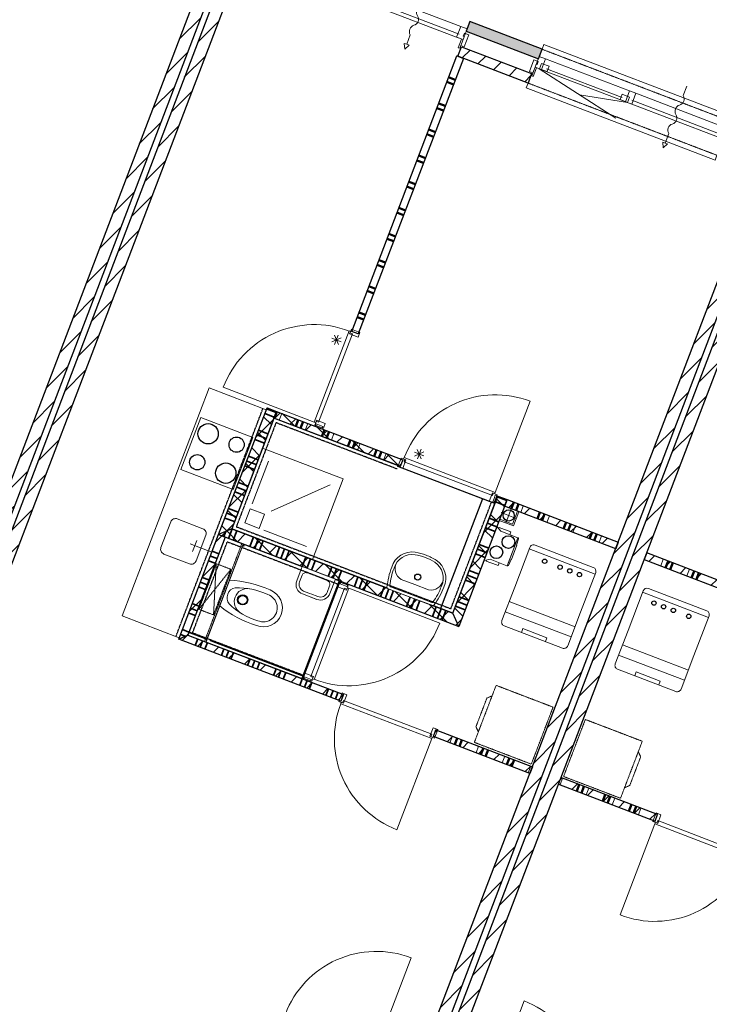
# Model space of a CAD drawing. Extents: x -1000932 to 2054797, y 285738 to 764020.
# Tile 81 of 256: x -312783 to -305996, y 574279 to 583962. Entities that reach past the tile are written whole.
import ezdxf

# ---------------------------------------------------------------- set-up
doc = ezdxf.new("R2010")
doc.units = 0
doc.header["$MEASUREMENT"] = 0
doc.set_wipeout_variables(frame=1)
doc.linetypes.add('DASHED', pattern=[0.75, 0.5, -0.25])
doc.layers.add('31.', color=7, linetype='CONTINUOUS')
doc.layers.add('HATCH_REACTORS', color=7, linetype='CONTINUOUS')
pattern_1 = [(45, (-31791.21, 918770.12), (106.06602, -106.066015), [])]
pattern_2 = [(135, (-31791.21, 918982.25), (106.066017, 106.06602), [])]

msp = doc.modelspace()

# ---------------------------------------------------------------- hatches: boundary and pattern name
at = {"layer": '31.', "linetype": 'Continuous'}
h = msp.add_hatch(dxfattribs=at)
h.set_pattern_fill('ARKEY_P_050A40_12', style=0, pattern_type=0)
h.set_pattern_definition(pattern_1)
h.paths.add_polyline_path([(-314678.651, 574358.686), (-314790.744, 574401.529), (-310883.776, 584630.779), (-310771.682, 584587.967)], flags=0)
h = msp.add_hatch(dxfattribs=at)
h.set_pattern_fill('ARKEY_P_050A40_12', style=0, pattern_type=0)
h.set_pattern_definition(pattern_1)
h.paths.add_polyline_path([(-314622.588, 574337.279), (-314510.494, 574294.467), (-310603.526, 584523.748), (-310715.619, 584566.561)], flags=0)
msp.add_hatch(color=7, dxfattribs=at).paths.add_polyline_path([(-307678.494, 583577.842), (-307642.807, 583671.279), (-308352.807, 583942.436), (-308388.463, 583849.029)], flags=0)
h = msp.add_hatch(dxfattribs=at)
h.set_pattern_fill('ARKEY_P_050A40_12', style=0, pattern_type=0)
h.set_pattern_definition(pattern_1)
h.paths.add_polyline_path([(-308471.901, 583602.561), (-308436.213, 583695.998), (-307744.932, 583431.967), (-307780.619, 583338.529)], flags=0)
h = msp.add_hatch(dxfattribs=at)
h.set_pattern_fill('ARKEY_P_050A40_12', style=0, pattern_type=0)
h.set_pattern_definition(pattern_1)
h.paths.add_polyline_path([(-309260.401, 572289.248), (-309372.494, 572332.061), (-305465.526, 582561.342), (-305353.432, 582518.529)], flags=0)
h = msp.add_hatch(dxfattribs=at)
h.set_pattern_fill('ARKEY_P_050A40_12', style=0, pattern_type=0)
h.set_pattern_definition(pattern_1)
h.paths.add_polyline_path([(-309204.338, 572267.842), (-309092.244, 572225.029), (-305185.276, 582454.311), (-305297.369, 582497.123)], flags=0)
h = msp.add_hatch(dxfattribs=at)
h.set_pattern_fill('ARKEY_P_050A40_17', style=0, pattern_type=0)
h.set_pattern_definition(pattern_2)
h.paths.add_polyline_path([(-310696.432, 578955.404), (-310825.526, 578897.654), (-310349.213, 580144.779), (-310255.776, 580109.123)], flags=0)
h = msp.add_hatch(dxfattribs=at)
h.set_pattern_fill('ARKEY_P_050A40_18', style=0, pattern_type=0)
h.set_pattern_definition(pattern_1)
h.paths.add_polyline_path([(-310696.432, 578955.404), (-310825.526, 578897.654), (-310349.213, 580144.779), (-310255.776, 580109.123)], flags=0)
h = msp.add_hatch(dxfattribs=at)
h.set_pattern_fill('ARKEY_P_050A40_17', style=0, pattern_type=0)
h.set_pattern_definition(pattern_2)
h.paths.add_polyline_path([(-309013.338, 579634.561), (-309038.307, 579569.186), (-310280.776, 580043.717), (-310255.776, 580109.123)], flags=0)
h = msp.add_hatch(dxfattribs=at)
h.set_pattern_fill('ARKEY_P_050A40_18', style=0, pattern_type=0)
h.set_pattern_definition(pattern_1)
h.paths.add_polyline_path([(-309013.338, 579634.561), (-309038.307, 579569.186), (-310280.776, 580043.717), (-310255.776, 580109.123)], flags=0)
h = msp.add_hatch(dxfattribs=at)
h.set_pattern_fill('ARKEY_P_050A40_17', style=0, pattern_type=0)
h.set_pattern_definition(pattern_2)
h.paths.add_polyline_path([(-308462.057, 577994.936), (-308519.807, 578124.061), (-308079.151, 579277.748), (-307985.713, 579242.092)], flags=0)
h = msp.add_hatch(dxfattribs=at)
h.set_pattern_fill('ARKEY_P_050A40_18', style=0, pattern_type=0)
h.set_pattern_definition(pattern_1)
h.paths.add_polyline_path([(-308462.057, 577994.936), (-308519.807, 578124.061), (-308079.151, 579277.748), (-307985.713, 579242.092)], flags=0)
h = msp.add_hatch(dxfattribs=at)
h.set_pattern_fill('ARKEY_P_050A40_12', style=0, pattern_type=0)
h.set_pattern_definition(pattern_1)
h.paths.add_polyline_path([(-306892.744, 578824.623), (-306917.713, 578759.248), (-308010.713, 579176.686), (-307985.713, 579242.092)], flags=0)
h = msp.add_hatch(dxfattribs=at)
h.set_pattern_fill('ARKEY_P_050A40_17', style=0, pattern_type=0)
h.set_pattern_definition(pattern_2)
h.paths.add_polyline_path([(-308462.057, 577994.936), (-308519.807, 578124.061), (-310696.432, 578955.404), (-310825.526, 578897.654)], flags=0)
h = msp.add_hatch(dxfattribs=at)
h.set_pattern_fill('ARKEY_P_050A40_18', style=0, pattern_type=0)
h.set_pattern_definition(pattern_1)
h.paths.add_polyline_path([(-308462.057, 577994.936), (-308519.807, 578124.061), (-310696.432, 578955.404), (-310825.526, 578897.654)], flags=0)
h = msp.add_hatch(dxfattribs=at)
h.set_pattern_fill('ARKEY_P_050A40_12', style=0, pattern_type=0)
h.set_pattern_definition(pattern_1)
h.paths.add_polyline_path([(-310825.526, 578897.654), (-310760.151, 578872.686), (-311127.651, 577910.467), (-311218.026, 577870.061)], flags=0)
h = msp.add_hatch(dxfattribs=at)
h.set_pattern_fill('ARKEY_P_050A40_12', style=0, pattern_type=0)
h.set_pattern_definition(pattern_1)
h.paths.add_polyline_path([(-306612.494, 578717.592), (-306637.463, 578652.186), (-305544.463, 578234.748), (-305519.494, 578300.123)], flags=0)
h = msp.add_hatch(dxfattribs=at)
h.set_pattern_fill('ARKEY_P_050A40_12', style=0, pattern_type=0)
h.set_pattern_definition(pattern_1)
h.paths.add_polyline_path([(-311218.026, 577870.061), (-311127.651, 577910.467), (-309597.932, 577326.217), (-309622.901, 577260.811)], flags=0)
h = msp.add_hatch(dxfattribs=at)
h.set_pattern_fill('ARKEY_P_050A40_12', style=0, pattern_type=0)
h.set_pattern_definition(pattern_1)
h.paths.add_polyline_path([(-308712.088, 576912.936), (-308687.088, 576978.342), (-307736.557, 576615.279), (-307761.557, 576549.904)], flags=0)
h = msp.add_hatch(dxfattribs=at)
h.set_pattern_fill('ARKEY_P_050A40_12', style=0, pattern_type=0)
h.set_pattern_definition(pattern_1)
h.paths.add_polyline_path([(-306530.776, 576079.811), (-306505.776, 576145.217), (-307456.307, 576508.248), (-307481.307, 576442.842)], flags=0)

# ---------------------------------------------------------------- linework, layer by layer
at = {"layer": '31.', "color": 7, "linetype": 'Continuous', "lineweight": 50}
for p, q in [((-308496.151, 583370.967), (-308561.526, 583395.936)), ((-308513.994, 583324.248), (-308579.369, 583349.217)), ((-308612.119, 583067.342), (-308677.494, 583092.311)), ((-308594.276, 583114.061), (-308659.651, 583139.029)), ((-308692.401, 582857.154), (-308757.776, 582882.123)), ((-308710.244, 582810.436), (-308775.619, 582835.404)), ((-308790.526, 582600.248), (-308855.901, 582625.217)), ((-308808.369, 582553.561), (-308873.744, 582578.529)), ((-308906.463, 582296.654), (-308971.869, 582321.623)), ((-308888.651, 582343.342), (-308954.026, 582368.342)), ((-308986.744, 582086.467), (-309052.119, 582111.436)), ((-309004.588, 582039.748), (-309069.963, 582064.717)), ((-309084.869, 581829.561), (-309150.244, 581854.529)), ((-309102.713, 581782.842), (-309168.088, 581807.811)), ((-309200.838, 581525.936), (-309266.213, 581550.904)), ((-309182.994, 581572.654), (-309248.369, 581597.623)), ((-309281.119, 581315.748), (-309346.494, 581340.717)), ((-309298.963, 581269.061), (-309364.307, 581294.029)), ((-309379.244, 581058.873), (-309444.588, 581083.811)), ((-309397.088, 581012.154), (-309462.432, 581037.123)), ((-310276.119, 580041.936), (-310251.119, 580107.342)), ((-310065.932, 579961.654), (-310040.932, 580027.061)), ((-310019.213, 579943.811), (-309994.213, 580009.248)), ((-309809.026, 579863.529), (-309784.026, 579928.967)), ((-309762.307, 579845.686), (-309737.307, 579911.123)), ((-309552.119, 579765.436), (-309527.151, 579830.811)), ((-309505.401, 579747.592), (-309480.432, 579812.967)), ((-309295.213, 579667.311), (-309270.244, 579732.686)), ((-309248.494, 579649.467), (-309223.526, 579714.842)), ((-307945.307, 579151.717), (-307920.338, 579217.123)), ((-307898.588, 579133.873), (-307873.619, 579199.279)), ((-307688.401, 579053.592), (-307663.432, 579118.998)), ((-307641.713, 579035.748), (-307616.713, 579101.186)), ((-307431.494, 578955.498), (-307406.526, 579020.873)), ((-307384.807, 578937.654), (-307359.838, 579003.029)), ((-307174.588, 578857.373), (-307149.651, 578922.748)), ((-307127.901, 578839.529), (-307102.932, 578904.904)), ((-306402.307, 578637.311), (-306427.276, 578571.904)), ((-306355.588, 578619.467), (-306380.557, 578554.092)), ((-306145.401, 578539.186), (-306170.369, 578473.811)), ((-306098.682, 578521.342), (-306123.682, 578455.967)), ((-308476.932, 576898.061), (-308501.901, 576832.654)), ((-308430.213, 576880.217), (-308455.182, 576814.811)), ((-308220.026, 576799.936), (-308244.994, 576734.529)), ((-308173.307, 576782.092), (-308198.276, 576716.717)), ((-307963.119, 576701.811), (-307988.088, 576636.436)), ((-307916.401, 576683.967), (-307941.401, 576618.592)), ((-307301.463, 576374.154), (-307276.494, 576439.561)), ((-307254.744, 576356.342), (-307229.776, 576421.717)), ((-307044.557, 576276.061), (-307019.588, 576341.436)), ((-306997.869, 576258.217), (-306972.869, 576323.623)), ((-306787.651, 576177.936), (-306762.682, 576243.342)), ((-306740.963, 576160.092), (-306715.963, 576225.498))]:
    msp.add_line(p, q, dxfattribs=at)
at = {"layer": '31.', "color": 7, "linetype": 'Continuous', "lineweight": 35}
for p, q in [((-310370.619, 580088.748), (-310277.182, 580053.061)), ((-310352.776, 580135.436), (-310259.369, 580099.779)), ((-310450.901, 579878.561), (-310357.463, 579842.873)), ((-310433.057, 579925.248), (-310339.651, 579889.592)), ((-310433.057, 579925.248), (-310339.651, 579889.592)), ((-310468.744, 579831.842), (-310375.307, 579796.154)), ((-310549.026, 579621.654), (-310455.588, 579585.967)), ((-310531.182, 579668.373), (-310437.744, 579632.686)), ((-310531.182, 579668.373), (-310437.744, 579632.686)), ((-310566.869, 579574.936), (-310473.432, 579539.248)), ((-310629.276, 579411.467), (-310535.869, 579375.779)), ((-310629.276, 579411.467), (-310535.869, 579375.779)), ((-310664.963, 579318.029), (-310571.557, 579282.373)), ((-310647.119, 579364.748), (-310553.713, 579329.061)), ((-308100.557, 579221.686), (-308007.119, 579185.998)), ((-308082.713, 579268.404), (-307989.307, 579232.717)), ((-310745.244, 579107.842), (-310651.838, 579072.154)), ((-310727.401, 579154.561), (-310633.994, 579118.873)), ((-310727.401, 579154.561), (-310633.994, 579118.873)), ((-310763.088, 579061.123), (-310669.682, 579025.467)), ((-308180.838, 579011.498), (-308087.401, 578975.811)), ((-308162.994, 579058.217), (-308069.588, 579022.529)), ((-308162.994, 579058.217), (-308069.588, 579022.529)), ((-310774.151, 578878.029), (-310754.526, 578929.404)), ((-310774.151, 578878.029), (-310754.526, 578929.404)), ((-310727.432, 578860.186), (-310691.776, 578953.592)), ((-310680.744, 578842.342), (-310645.057, 578935.779)), ((-308198.682, 578964.779), (-308105.244, 578929.092)), ((-310517.244, 578779.904), (-310481.588, 578873.342)), ((-310517.244, 578779.904), (-310481.588, 578873.342)), ((-310470.557, 578762.061), (-310434.869, 578855.498)), ((-310423.838, 578744.217), (-310388.151, 578837.654)), ((-310822.588, 578709.186), (-310887.963, 578734.154)), ((-310260.369, 578681.779), (-310224.682, 578775.217)), ((-310260.369, 578681.779), (-310224.682, 578775.217)), ((-310213.651, 578663.936), (-310177.963, 578757.373)), ((-310166.932, 578646.123), (-310131.244, 578739.529)), ((-308278.963, 578754.592), (-308185.526, 578718.904)), ((-308261.119, 578801.311), (-308167.682, 578765.623)), ((-308261.119, 578801.311), (-308167.682, 578765.623)), ((-310858.276, 578615.779), (-310923.651, 578640.748)), ((-310858.276, 578615.779), (-310923.651, 578640.748)), ((-310840.432, 578662.498), (-310905.807, 578687.467)), ((-310003.463, 578583.654), (-309967.776, 578677.092)), ((-310003.463, 578583.654), (-309967.776, 578677.092)), ((-309956.744, 578565.842), (-309921.057, 578659.248)), ((-309910.026, 578547.998), (-309874.369, 578641.404)), ((-308296.807, 578707.873), (-308203.369, 578672.186)), ((-309746.557, 578485.561), (-309710.869, 578578.967)), ((-309746.557, 578485.561), (-309710.869, 578578.967)), ((-309699.838, 578467.717), (-309664.182, 578561.123)), ((-309653.151, 578449.873), (-309617.463, 578543.279)), ((-308359.276, 578544.404), (-308265.838, 578508.717)), ((-308359.276, 578544.404), (-308265.838, 578508.717)), ((-310938.557, 578405.592), (-311003.932, 578430.561)), ((-310920.713, 578452.311), (-310986.088, 578477.279)), ((-309489.651, 578387.436), (-309453.963, 578480.842)), ((-309489.651, 578387.436), (-309453.963, 578480.842)), ((-309442.932, 578369.592), (-309407.276, 578462.998)), ((-309396.244, 578351.748), (-309360.557, 578445.154)), ((-308394.932, 578450.998), (-308301.494, 578415.311)), ((-308377.088, 578497.686), (-308283.682, 578462.029)), ((-310956.401, 578358.873), (-311021.776, 578383.842)), ((-310956.401, 578358.873), (-311021.776, 578383.842)), ((-309232.744, 578289.311), (-309197.088, 578382.717)), ((-309232.744, 578289.311), (-309197.088, 578382.717)), ((-309186.057, 578271.467), (-309150.369, 578364.873)), ((-309139.338, 578253.623), (-309103.651, 578347.061)), ((-308975.869, 578191.186), (-308940.182, 578284.592)), ((-308975.869, 578191.186), (-308940.182, 578284.592)), ((-308929.151, 578173.342), (-308893.463, 578266.779)), ((-308882.432, 578155.498), (-308846.744, 578248.936)), ((-308475.213, 578240.811), (-308381.776, 578205.123)), ((-308457.369, 578287.498), (-308363.963, 578251.811)), ((-308457.369, 578287.498), (-308363.963, 578251.811)), ((-311036.682, 578148.686), (-311102.057, 578173.654)), ((-311018.838, 578195.404), (-311084.213, 578220.373)), ((-308718.963, 578093.061), (-308683.276, 578186.498)), ((-308718.963, 578093.061), (-308683.276, 578186.498)), ((-308672.244, 578075.217), (-308636.557, 578168.654)), ((-308625.526, 578057.373), (-308589.869, 578150.811)), ((-308493.057, 578194.092), (-308399.619, 578158.404)), ((-311054.494, 578101.967), (-311119.901, 578126.936)), ((-311054.494, 578101.967), (-311119.901, 578126.936)), ((-311116.932, 577938.498), (-311182.369, 577963.467)), ((-311153.463, 577898.936), (-311200.182, 577916.779)), ((-311029.557, 577873.029), (-311054.557, 577807.623)), ((-310982.869, 577855.186), (-311007.838, 577789.779)), ((-310936.151, 577837.342), (-310961.119, 577771.936)), ((-310936.151, 577837.342), (-310961.119, 577771.936)), ((-310772.682, 577774.904), (-310797.651, 577709.498)), ((-310725.963, 577757.061), (-310750.932, 577691.654)), ((-310679.244, 577739.217), (-310704.213, 577673.811)), ((-310679.244, 577739.217), (-310704.213, 577673.811)), ((-310515.776, 577676.779), (-310540.744, 577611.373)), ((-310469.057, 577658.936), (-310494.026, 577593.529)), ((-310422.338, 577641.092), (-310447.338, 577575.717)), ((-310422.338, 577641.092), (-310447.338, 577575.717)), ((-310258.869, 577578.654), (-310283.838, 577513.248)), ((-310212.151, 577560.811), (-310237.151, 577495.436)), ((-310165.463, 577542.967), (-310190.432, 577477.592)), ((-310165.463, 577542.967), (-310190.432, 577477.592)), ((-310001.963, 577480.529), (-310026.932, 577415.154)), ((-309955.276, 577462.686), (-309980.244, 577397.311)), ((-309908.557, 577444.842), (-309933.526, 577379.467)), ((-309908.557, 577444.842), (-309933.526, 577379.467)), ((-309745.057, 577382.404), (-309770.057, 577317.029)), ((-309698.369, 577364.561), (-309723.338, 577299.186)), ((-309651.651, 577346.748), (-309676.619, 577281.342)), ((-309651.651, 577346.748), (-309676.619, 577281.342))]:
    msp.add_line(p, q, dxfattribs=at)
at = {"layer": '31.', "color": 7, "linetype": 'Continuous', "lineweight": 13}
for p, q in [((-310229.401, 580024.092), (-310204.401, 580089.529)), ((-310065.932, 579961.654), (-310040.932, 580027.061)), ((-309972.494, 579925.967), (-309947.526, 579991.404)), ((-309809.026, 579863.529), (-309784.026, 579928.967)), ((-309715.588, 579827.842), (-309690.619, 579893.279)), ((-309552.119, 579765.436), (-309527.151, 579830.811)), ((-309458.682, 579729.748), (-309433.713, 579795.123)), ((-309295.213, 579667.311), (-309270.244, 579732.686)), ((-309201.776, 579631.654), (-309176.838, 579696.998)), ((-307945.307, 579151.717), (-307920.338, 579217.123)), ((-307851.901, 579116.029), (-307826.901, 579181.436)), ((-307688.401, 579053.592), (-307663.432, 579118.998)), ((-307594.994, 579017.904), (-307569.994, 579083.342)), ((-307431.494, 578955.498), (-307406.526, 579020.873)), ((-307338.088, 578919.811), (-307313.119, 578985.186)), ((-307174.588, 578857.373), (-307149.651, 578922.748)), ((-307081.182, 578821.686), (-307056.213, 578887.061)), ((-306449.026, 578655.154), (-306473.994, 578589.748)), ((-306355.588, 578619.467), (-306380.557, 578554.092)), ((-306192.119, 578557.029), (-306217.088, 578491.623)), ((-306098.682, 578521.342), (-306123.682, 578455.967)), ((-308523.619, 576915.904), (-308548.619, 576850.498)), ((-308430.213, 576880.217), (-308455.182, 576814.811)), ((-308266.744, 576817.779), (-308291.713, 576752.373)), ((-308173.307, 576782.092), (-308198.276, 576716.717)), ((-308009.838, 576719.654), (-308034.807, 576654.279)), ((-307916.401, 576683.967), (-307941.401, 576618.592)), ((-307752.932, 576621.529), (-307777.901, 576556.154)), ((-307464.932, 576436.592), (-307439.963, 576501.998)), ((-307301.463, 576374.154), (-307276.494, 576439.561)), ((-307208.057, 576338.498), (-307183.057, 576403.873)), ((-307044.557, 576276.061), (-307019.588, 576341.436)), ((-306951.151, 576240.373), (-306926.151, 576305.779)), ((-306787.651, 576177.936), (-306762.682, 576243.342)), ((-306694.244, 576142.248), (-306669.244, 576207.654))]:
    msp.add_line(p, q, dxfattribs=at)
at = {"layer": '31.', "color": 253, "linetype": 'Continuous', "lineweight": 25}
for p, q in [((-308229.151, 579249.404), (-308641.244, 578170.436)), ((-310573.307, 578801.311), (-310940.807, 577839.123)), ((-309639.151, 578444.529), (-310006.651, 577482.311))]:
    msp.add_line(p, q, dxfattribs=at)
at = {"layer": '31.', "color": 253, "linetype": 'Continuous', "lineweight": 35}
msp.add_line((-309986.494, 577506.748), (-311116.932, 577938.529), dxfattribs=at)
at = {"layer": '31.', "color": 7, "linetype": 'Continuous', "lineweight": 25, "ltscale": 10}
for points in [[(-314790.744, 574401.529), (-310883.776, 584630.779)], [(-310771.682, 584587.967), (-314678.651, 574358.686)], [(-310715.619, 584566.561), (-314622.588, 574337.279)], [(-314510.494, 574294.467), (-310603.526, 584523.748)], [(-308352.807, 583942.436), (-308388.463, 583849.029)], [(-307642.807, 583671.279), (-308352.807, 583942.436)], [(-308388.463, 583849.029), (-307678.494, 583577.842)], [(-308471.901, 583602.561), (-308436.213, 583695.998)], [(-308436.213, 583695.998), (-307744.932, 583431.967)], [(-307678.494, 583577.842), (-307642.807, 583671.279)], [(-307780.619, 583338.529), (-308471.901, 583602.561)], [(-307744.932, 583431.967), (-307780.619, 583338.529)], [(-309372.494, 572332.061), (-305465.526, 582561.342)], [(-305353.432, 582518.529), (-309260.401, 572289.248)], [(-305297.369, 582497.123), (-309204.338, 572267.842)], [(-309092.244, 572225.029), (-305185.276, 582454.311)]]:
    msp.add_lwpolyline(points, dxfattribs=at)
at = {"layer": '31.', "color": 7, "linetype": 'Continuous', "lineweight": 13, "ltscale": 10}
for points in [[(-308760.619, 584280.186), (-308796.307, 584186.779, -0.49999999), (-308831.994, 584093.342, 0.49999999), (-308867.682, 583999.936, -0.49999999), (-308903.369, 583906.529, 0.49999999), (-308939.026, 583813.092), (-308974.713, 583719.686), (-308951.369, 583710.748), (-308992.557, 583672.967), (-308998.057, 583728.592), (-308974.713, 583719.686)], [(-306217.557, 583308.873), (-306253.244, 583215.467, -0.49999999), (-306288.932, 583122.061, 0.49999999), (-306324.588, 583028.623, -0.49999999), (-306360.276, 582935.217, 0.49999999), (-306395.963, 582841.811), (-306431.651, 582748.373), (-306408.276, 582739.467), (-306449.494, 582701.686), (-306454.994, 582757.311), (-306431.651, 582748.373)], [(-309541.463, 580900.311, 0.41421358), (-310779.526, 580346.623), (-309883.651, 580004.436)], [(-308998.807, 579655.779, -0.41421358), (-307760.744, 580209.498), (-308102.932, 579313.592)], [(-309886.213, 577475.123, 0.41421358), (-308648.463, 578028.686), (-309544.119, 578370.779)], [(-309623.651, 577234.342, 0.41421358), (-309070.088, 575996.623), (-308727.994, 576892.248)], [(-305637.026, 575711.686, -0.41421358), (-306874.744, 575158.123), (-306532.682, 576053.779)], [(-310168.526, 574182.904, -0.41421358), (-308930.463, 574736.623), (-309272.619, 573840.748)], [(-307265.088, 573073.967, 0.41421358), (-307818.776, 574312.029), (-308160.963, 573416.154)]]:
    msp.add_lwpolyline(points, format="xyb", dxfattribs=at)
at = {"layer": '31.', "color": 7, "linetype": 'Continuous', "lineweight": 18, "ltscale": 10}
for points in [[(-309295.026, 584137.998), (-308457.088, 583817.967)], [(-309253.963, 584206.342), (-308442.151, 583896.279)], [(-309310.494, 584105.904), (-308466.932, 583783.717)], [(-308434.244, 583771.248), (-308466.713, 583686.217)], [(-308452.713, 583680.873), (-308420.244, 583765.873)], [(-308420.244, 583765.873), (-308434.244, 583771.248)], [(-308466.713, 583686.217), (-308452.713, 583680.873)], [(-305802.494, 582968.373), (-305784.651, 583015.092), (-307624.963, 583717.998), (-307642.807, 583671.279)], [(-309515.963, 580896.998), (-308481.244, 583606.123)], [(-308415.869, 583581.154), (-309450.588, 580872.029)], [(-308481.244, 583606.123), (-308415.869, 583581.154)], [(-306780.713, 583261.717), (-307606.994, 583577.311)], [(-307742.713, 583409.717), (-307710.244, 583494.717)], [(-307696.244, 583489.373), (-307728.713, 583404.342)], [(-307710.244, 583494.717), (-307696.244, 583489.373)], [(-306799.901, 583146.998), (-307669.151, 583479.029)], [(-306852.557, 583195.498), (-307597.557, 583480.029)], [(-307728.713, 583404.342), (-307742.713, 583409.717)], [(-307780.619, 583338.529), (-307798.463, 583291.842), (-305939.432, 582581.811), (-305921.588, 582628.498)], [(-305906.776, 582843.904), (-306759.213, 583169.467)], [(-305891.838, 582922.217), (-306718.119, 583237.811)], [(-305916.619, 582809.654), (-306774.682, 583137.373)], [(-309508.994, 580873.186), (-309840.932, 580004.186), (-309864.276, 580013.092), (-309869.619, 579999.092), (-309883.651, 580004.436), (-309541.338, 580900.654), (-309526.994, 580896.123), (-309532.369, 580882.123), (-309508.994, 580873.186)], [(-309450.588, 580872.029), (-309515.963, 580896.998)], [(-310825.526, 578897.654), (-310349.213, 580144.779)], [(-310255.776, 580109.123), (-310696.432, 578955.404)], [(-310349.213, 580144.779), (-310255.776, 580109.123)], [(-310280.776, 580043.717), (-310255.776, 580109.123)], [(-310255.776, 580109.123), (-309013.338, 579634.561)], [(-311196.776, 579537.217), (-310682.963, 579340.967), (-310487.088, 579853.842), (-311000.901, 580050.092), (-311196.776, 579537.217)], [(-309038.307, 579569.186), (-310280.776, 580043.717)], [(-309831.151, 579973.686), (-309863.838, 579986.186), (-309872.776, 579962.811), (-309807.369, 579937.842), (-309798.463, 579961.186), (-309831.151, 579973.686)], [(-309902.369, 578652.123), (-309599.088, 579446.154), (-310393.151, 579749.436)], [(-310495.963, 579199.967), (-310335.401, 579620.342)], [(-309013.338, 579634.561), (-309038.307, 579569.186)], [(-309000.213, 579613.498), (-308131.213, 579281.592), (-308122.276, 579304.936), (-308108.276, 579299.592), (-308102.932, 579313.592), (-308999.151, 579655.904), (-309005.307, 579642.217), (-308991.307, 579636.873), (-309000.213, 579613.498)], [(-308163.744, 579224.436), (-309013.838, 579549.123)], [(-310309.151, 579128.623), (-309728.213, 579388.436)], [(-308519.807, 578124.061), (-308079.151, 579277.748)], [(-307985.713, 579242.092), (-308462.057, 577994.936)], [(-308114.994, 579253.998), (-308102.494, 579286.686), (-308079.151, 579277.748), (-308104.119, 579212.373), (-308127.463, 579221.279), (-308114.994, 579253.998)], [(-308079.151, 579277.748), (-307985.713, 579242.092)], [(-308010.713, 579176.686), (-307985.713, 579242.092)], [(-307985.713, 579242.092), (-306892.744, 578824.623)], [(-308064.213, 579036.561), (-307924.088, 578983.029), (-307870.588, 579123.154)], [(-308058.869, 579050.561), (-307932.744, 579002.404), (-307884.588, 579128.529)], [(-308045.026, 579114.873), (-307895.557, 579057.779)], [(-306917.713, 578759.248), (-308010.713, 579176.686)], [(-307941.744, 579161.061), (-307998.838, 579011.592)], [(-308519.807, 578124.061), (-310696.432, 578955.404)], [(-310380.494, 578941.779), (-309960.119, 578781.217)], [(-311218.026, 577870.061), (-310825.526, 578897.654)], [(-310760.151, 578872.686), (-311127.651, 577910.467)], [(-311081.088, 578732.998), (-311040.057, 578840.436)], [(-310825.526, 578897.654), (-310760.151, 578872.686)], [(-310825.526, 578897.654), (-308462.057, 577994.936)], [(-306892.744, 578824.623), (-306917.713, 578759.248)], [(-307120.119, 578509.529), (-307768.463, 578757.154)], [(-307137.682, 578575.654), (-307711.276, 578794.717)], [(-306612.494, 578717.592), (-306637.463, 578652.186)], [(-305519.494, 578300.123), (-306612.494, 578717.592)], [(-306637.463, 578652.186), (-305544.463, 578234.748)], [(-309596.619, 578401.529), (-309563.901, 578389.029), (-309554.994, 578412.373), (-309620.369, 578437.373), (-309629.307, 578413.998), (-309596.619, 578401.529)], [(-309918.744, 577501.998), (-309586.838, 578371.029), (-309563.494, 578362.123), (-309558.119, 578376.123), (-309544.119, 578370.779), (-309886.432, 577474.529), (-309900.744, 577479.061), (-309895.401, 577493.092), (-309918.744, 577501.998)], [(-306653.057, 578331.123), (-306004.713, 578083.498)], [(-306595.869, 578368.686), (-306022.276, 578149.623)], [(-307965.994, 578239.967), (-307317.651, 577992.342)], [(-308004.213, 578139.842), (-307355.901, 577892.217)], [(-307845.776, 577936.186), (-307831.494, 577973.561), (-307595.494, 577883.436), (-307609.776, 577846.061)], [(-309622.901, 577260.811), (-311218.026, 577870.061)], [(-311127.651, 577910.467), (-309597.932, 577326.217)], [(-306202.244, 577566.342), (-306850.557, 577813.936)], [(-306240.494, 577466.186), (-306888.807, 577713.811)], [(-309955.182, 577462.654), (-309922.494, 577450.186), (-309913.588, 577473.529), (-309978.963, 577498.498), (-309987.901, 577475.154), (-309955.182, 577462.654)], [(-306494.369, 577420.029), (-306480.088, 577457.404), (-306716.088, 577547.529), (-306730.369, 577510.186)], [(-309596.776, 577266.904), (-308727.744, 576934.967), (-308736.651, 576911.623), (-308722.651, 576906.279), (-308727.994, 576892.248), (-309624.244, 577234.561), (-309619.682, 577248.904), (-309605.682, 577243.529), (-309596.776, 577266.904)], [(-309597.932, 577326.217), (-309622.901, 577260.811)], [(-308712.088, 576912.936), (-308687.088, 576978.342)], [(-308687.088, 576978.342), (-307736.557, 576615.279)], [(-307761.557, 576549.904), (-308712.088, 576912.936)], [(-307736.557, 576615.279), (-307761.557, 576549.904)], [(-307456.307, 576508.248), (-307481.307, 576442.842)], [(-306505.776, 576145.217), (-307456.307, 576508.248)], [(-307481.307, 576442.842), (-306530.776, 576079.811)], [(-306530.776, 576079.811), (-306505.776, 576145.217)], [(-305635.369, 575753.873), (-306504.401, 576085.811), (-306513.307, 576062.436), (-306527.338, 576067.779), (-306532.682, 576053.779), (-305636.432, 575711.467), (-305630.276, 575725.186), (-305644.276, 575730.529), (-305635.369, 575753.873)]]:
    msp.add_lwpolyline(points, dxfattribs=at)
for points in [[(-308442.151, 583896.279), (-308379.557, 583872.373), (-308420.244, 583765.873), (-308482.807, 583789.779)], [(-308441.994, 583708.904), (-308420.244, 583765.873), (-308420.244, 583765.873), (-308413.088, 583784.561), (-308413.088, 583784.561), (-308409.182, 583794.842), (-308417.588, 583798.061), (-308405.807, 583828.873), (-308362.838, 583812.467), (-308362.838, 583812.467), (-308407.432, 583695.686)], [(-307732.026, 583437.717), (-307710.244, 583494.717), (-307710.244, 583494.717), (-307703.119, 583513.404), (-307703.119, 583513.404), (-307699.182, 583523.686), (-307690.776, 583520.467), (-307679.026, 583551.279), (-307721.994, 583567.717), (-307721.994, 583567.717), (-307766.588, 583450.936)], [(-307606.994, 583577.311), (-307669.588, 583601.217), (-307710.244, 583494.717), (-307647.651, 583470.811)], [(-307646.307, 583531.311), (-307666.307, 583478.998), (-307593.588, 583451.217), (-307573.619, 583503.529)], [(-306782.057, 583201.217), (-306802.026, 583148.904), (-306874.744, 583176.686), (-306854.776, 583228.998)], [(-306718.119, 583237.811), (-306780.713, 583261.717), (-306821.369, 583155.217), (-306758.776, 583131.311)], [(-309527.088, 580895.904), (-309536.026, 580872.529), (-309451.932, 580840.436), (-309434.088, 580887.154), (-309518.182, 580919.248)], [(-309869.619, 579999.092), (-309860.713, 580022.436), (-309776.619, 579990.342), (-309794.463, 579943.623), (-309878.557, 579975.717)], [(-309005.088, 579642.123), (-308981.744, 579633.186), (-309013.838, 579549.123), (-309060.557, 579566.967), (-309028.432, 579651.029)], [(-308108.276, 579299.592), (-308131.619, 579308.498), (-308163.744, 579224.436), (-308117.026, 579206.592), (-308084.932, 579290.686)], [(-309558.119, 578376.123), (-309567.057, 578352.779), (-309651.119, 578384.873), (-309633.276, 578431.592), (-309549.213, 578399.467)], [(-309900.651, 577479.311), (-309891.744, 577502.654), (-309975.807, 577534.779), (-309993.651, 577488.061), (-309909.588, 577455.967)], [(-309619.463, 577248.811), (-309596.119, 577239.873), (-309563.994, 577323.967), (-309610.713, 577341.811), (-309642.807, 577257.717)], [(-308722.651, 576906.279), (-308745.994, 576915.186), (-308713.901, 576999.279), (-308667.182, 576981.436), (-308699.307, 576897.342)], [(-306527.338, 576067.779), (-306503.963, 576058.873), (-306471.869, 576142.936), (-306518.557, 576160.779), (-306550.682, 576076.717)]]:
    msp.add_lwpolyline(points, close=True, dxfattribs=at)
at = {"layer": '31.', "color": 7, "linetype": 'DASHED', "lineweight": 18, "ltscale": 10}
for points in [[(-307642.807, 583671.279), (-305802.494, 582968.373)], [(-305921.588, 582628.498), (-307780.619, 583338.529)], [(-308133.807, 577312.936), (-308185.432, 577289.842), (-308292.463, 577009.592), (-308269.369, 576957.936)], [(-306695.151, 576763.467), (-306672.057, 576711.811), (-306779.088, 576431.561), (-306830.744, 576408.467)]]:
    msp.add_lwpolyline(points, dxfattribs=at)
at = {"layer": '31.', "color": 7, "linetype": 'Continuous', "lineweight": 13, "ltscale": 10}
for points in [[(-307669.151, 583479.029), (-306917.276, 582993.811)], [(-306799.901, 583146.998), (-307274.869, 583221.373)], [(-309645.338, 580767.529), (-309686.151, 580858.811)], [(-309683.588, 580766.467), (-309647.901, 580859.873)], [(-309712.463, 580830.998), (-309619.026, 580795.342)], [(-309711.369, 580792.748), (-309620.088, 580833.592)], [(-308804.276, 579672.467), (-308897.713, 579708.154)], [(-308805.369, 579710.717), (-308896.651, 579669.904)], [(-308830.588, 579644.686), (-308871.401, 579735.967)], [(-308833.151, 579737.029), (-308868.838, 579643.592)]]:
    msp.add_lwpolyline(points, dxfattribs=at)
at = {"layer": '31.', "color": 7, "linetype": 'Continuous', "lineweight": 18, "ltscale": 10}
for points in [[(-307263.526, 578134.092), (-307114.588, 578523.998, 0.41421354), (-307137.682, 578575.654), (-307711.276, 578794.717, 0.41421358), (-307762.932, 578771.623), (-307911.838, 578381.717)], [(-307263.526, 578134.092), (-307389.338, 577804.686, -0.41421358), (-307440.963, 577781.592), (-308014.557, 578000.654, -0.41421358), (-308037.651, 578052.311), (-307911.838, 578381.717)], [(-306796.432, 577955.686), (-306647.526, 578345.592, -0.41421354), (-306595.869, 578368.686), (-306022.276, 578149.623, -0.41421358), (-305999.182, 578097.967), (-306148.119, 577708.061)], [(-306796.432, 577955.686), (-306922.244, 577626.279, 0.41421358), (-306899.151, 577574.654), (-306325.557, 577355.561, 0.41421358), (-306273.932, 577378.654), (-306148.119, 577708.061)]]:
    msp.add_lwpolyline(points, format="xyb", dxfattribs=at)
at = {"layer": '31.', "color": 7, "linetype": 'DASHED', "lineweight": 18, "ltscale": 10}
for points in [[(-307534.026, 577201.623), (-307748.119, 576641.123), (-308308.619, 576855.186), (-308094.557, 577415.686)], [(-307216.401, 577080.311), (-307430.494, 576519.811), (-306869.994, 576305.717), (-306655.901, 576866.217)]]:
    msp.add_lwpolyline(points, close=True, dxfattribs=at)
at = {"layer": '31.', "color": 7, "linetype": 'Continuous'}
for centre, radius in [((-310928.369, 579889.623), 99.992), ((-310648.119, 579782.592), 75.007), ((-311035.401, 579609.373), 75.007), ((-310755.151, 579502.342), 99.992), ((-307970.276, 579086.311), 54.996), ((-307616.682, 578636.029), 21.602), ((-307464.713, 578577.967), 21.584), ((-307369.401, 578541.561), 21.613), ((-307274.119, 578505.186), 21.602), ((-306541.151, 578225.217), 21.602), ((-306445.869, 578188.842), 21.613), ((-306350.588, 578152.436), 21.602), ((-306198.588, 578094.404), 21.584)]:
    msp.add_circle(centre, radius, dxfattribs=at)
at = {"layer": 'HATCH_REACTORS', "ltscale": 10}
for points in [[(-314678.651, 574358.686), (-314790.744, 574401.529), (-310883.776, 584630.779), (-310771.682, 584587.967)], [(-314622.588, 574337.279), (-314510.494, 574294.467), (-310603.526, 584523.748), (-310715.619, 584566.561)], [(-307678.494, 583577.842), (-307642.807, 583671.279), (-308352.807, 583942.436), (-308388.463, 583849.029)], [(-308471.901, 583602.561), (-308436.213, 583695.998), (-307744.932, 583431.967), (-307780.619, 583338.529)], [(-308481.244, 583606.123), (-308415.869, 583581.154), (-309450.588, 580872.029), (-309515.963, 580896.998)], [(-309260.401, 572289.248), (-309372.494, 572332.061), (-305465.526, 582561.342), (-305353.432, 582518.529)], [(-309204.338, 572267.842), (-309092.244, 572225.029), (-305185.276, 582454.311), (-305297.369, 582497.123)], [(-310696.432, 578955.404), (-310825.526, 578897.654), (-310349.213, 580144.779), (-310255.776, 580109.123)], [(-310696.432, 578955.404), (-310825.526, 578897.654), (-310349.213, 580144.779), (-310255.776, 580109.123)], [(-310696.432, 578955.404), (-310825.526, 578897.654), (-310349.213, 580144.779), (-310255.776, 580109.123)], [(-310696.432, 578955.404), (-310825.526, 578897.654), (-310349.213, 580144.779), (-310255.776, 580109.123)], [(-309013.338, 579634.561), (-309038.307, 579569.186), (-310280.776, 580043.717), (-310255.776, 580109.123)], [(-309013.338, 579634.561), (-309038.307, 579569.186), (-310280.776, 580043.717), (-310255.776, 580109.123)], [(-309013.338, 579634.561), (-309038.307, 579569.186), (-310280.776, 580043.717), (-310255.776, 580109.123)], [(-309013.338, 579634.561), (-309038.307, 579569.186), (-310280.776, 580043.717), (-310255.776, 580109.123)], [(-308462.057, 577994.936), (-308519.807, 578124.061), (-308079.151, 579277.748), (-307985.713, 579242.092)], [(-308462.057, 577994.936), (-308519.807, 578124.061), (-308079.151, 579277.748), (-307985.713, 579242.092)], [(-308462.057, 577994.936), (-308519.807, 578124.061), (-308079.151, 579277.748), (-307985.713, 579242.092)], [(-308462.057, 577994.936), (-308519.807, 578124.061), (-308079.151, 579277.748), (-307985.713, 579242.092)], [(-306892.744, 578824.623), (-306917.713, 578759.248), (-308010.713, 579176.686), (-307985.713, 579242.092)], [(-306892.744, 578824.623), (-306917.713, 578759.248), (-308010.713, 579176.686), (-307985.713, 579242.092)], [(-306892.744, 578824.623), (-306917.713, 578759.248), (-308010.713, 579176.686), (-307985.713, 579242.092)], [(-308462.057, 577994.936), (-308519.807, 578124.061), (-310696.432, 578955.404), (-310825.526, 578897.654)], [(-308462.057, 577994.936), (-308519.807, 578124.061), (-310696.432, 578955.404), (-310825.526, 578897.654)], [(-308462.057, 577994.936), (-308519.807, 578124.061), (-310696.432, 578955.404), (-310825.526, 578897.654)], [(-308462.057, 577994.936), (-308519.807, 578124.061), (-310696.432, 578955.404), (-310825.526, 578897.654)], [(-310825.526, 578897.654), (-310760.151, 578872.686), (-311127.651, 577910.467), (-311218.026, 577870.061)], [(-310825.526, 578897.654), (-310760.151, 578872.686), (-311127.651, 577910.467), (-311218.026, 577870.061)], [(-310825.526, 578897.654), (-310760.151, 578872.686), (-311127.651, 577910.467), (-311218.026, 577870.061)], [(-310760.151, 578872.686), (-311127.651, 577910.467), (-309997.213, 577478.717), (-309629.713, 578440.936)], [(-310760.151, 578872.686), (-311127.651, 577910.467), (-309997.213, 577478.717), (-309629.713, 578440.936)], [(-306612.494, 578717.592), (-306637.463, 578652.186), (-305544.463, 578234.748), (-305519.494, 578300.123)], [(-306612.494, 578717.592), (-306637.463, 578652.186), (-305544.463, 578234.748), (-305519.494, 578300.123)], [(-306612.494, 578717.592), (-306637.463, 578652.186), (-305544.463, 578234.748), (-305519.494, 578300.123)], [(-311218.026, 577870.061), (-311127.651, 577910.467), (-309597.932, 577326.217), (-309622.901, 577260.811)], [(-311218.026, 577870.061), (-311127.651, 577910.467), (-309597.932, 577326.217), (-309622.901, 577260.811)], [(-311218.026, 577870.061), (-311127.651, 577910.467), (-309597.932, 577326.217), (-309622.901, 577260.811)], [(-308712.088, 576912.936), (-308687.088, 576978.342), (-307736.557, 576615.279), (-307761.557, 576549.904)], [(-308712.088, 576912.936), (-308687.088, 576978.342), (-307736.557, 576615.279), (-307761.557, 576549.904)], [(-308712.088, 576912.936), (-308687.088, 576978.342), (-307736.557, 576615.279), (-307761.557, 576549.904)], [(-306530.776, 576079.811), (-306505.776, 576145.217), (-307456.307, 576508.248), (-307481.307, 576442.842)], [(-306530.776, 576079.811), (-306505.776, 576145.217), (-307456.307, 576508.248), (-307481.307, 576442.842)], [(-306530.776, 576079.811), (-306505.776, 576145.217), (-307456.307, 576508.248), (-307481.307, 576442.842)]]:
    msp.add_lwpolyline(points, close=True, dxfattribs=at)

# ---------------------------------------------------------------- next in the draw order: wipeouts: each hides what was drawn before it
for points in [[(-310948.369, 577847.342), (-310920.338, 577836.654), (-310562.244, 578774.217), (-310590.276, 578784.904)], [(-309839.901, 578521.217), (-310003.401, 578583.654), (-310056.901, 578443.529), (-310058.557, 578438.904), (-310059.963, 578434.186), (-310061.151, 578429.436), (-310062.088, 578424.623), (-310062.776, 578419.748), (-310063.244, 578414.873), (-310063.463, 578409.967), (-310063.463, 578405.061), (-310063.213, 578400.154), (-310062.713, 578395.279), (-310061.963, 578390.436), (-310060.994, 578385.623), (-310059.776, 578380.842), (-310058.338, 578376.154), (-310056.682, 578371.529), (-310054.776, 578367.029), (-310052.682, 578362.592), (-310050.338, 578358.279), (-310047.807, 578354.061), (-310045.057, 578349.998), (-310042.119, 578346.061), (-310038.994, 578342.279), (-310035.682, 578338.654), (-310032.213, 578335.186), (-310028.557, 578331.904), (-310024.744, 578328.811), (-310020.807, 578325.904), (-310016.713, 578323.186), (-310012.494, 578320.686), (-310008.151, 578318.373), (-310003.713, 578316.279), (-309999.182, 578314.436), (-309929.119, 578287.654)]]:
    msp.add_wipeout(points).dxf.layer = '31.'

# ---------------------------------------------------------------- next in the draw order: linework, layer by layer
at = {"layer": '31.', "color": 7, "linetype": 'Continuous', "lineweight": 18, "ltscale": 10}
for points in [[(-311047.151, 578639.748), (-310950.807, 578891.967, 0.41421361), (-310979.682, 578956.529), (-311231.901, 579052.873, 0.41421361), (-311296.463, 579023.998), (-311392.776, 578771.779, 0.41421361), (-311363.932, 578707.217), (-311111.682, 578610.873, 0.41421361), (-311047.151, 578639.748)], [(-310003.401, 578583.654), (-310056.901, 578443.529, 0.41421358), (-309999.182, 578314.436)], [(-309988.463, 578342.436, -0.41421358), (-310028.901, 578432.811)]]:
    msp.add_lwpolyline(points, format="xyb", dxfattribs=at)
for points in [[(-310891.526, 578724.842), (-311106.401, 578806.904)], [(-310003.901, 578498.217), (-310028.901, 578432.811)]]:
    msp.add_lwpolyline(points, dxfattribs=at)

# ---------------------------------------------------------------- next in the draw order: wipeouts: each hides what was drawn before it
for points in [[(-309839.901, 578521.217), (-309676.432, 578458.779), (-309729.963, 578318.654), (-309731.807, 578314.092), (-309733.901, 578309.654), (-309736.213, 578305.311), (-309738.713, 578301.092), (-309741.432, 578296.998), (-309744.338, 578293.061), (-309747.432, 578289.248), (-309750.713, 578285.623), (-309754.182, 578282.123), (-309757.807, 578278.811), (-309761.588, 578275.686), (-309765.526, 578272.748), (-309769.588, 578270.029), (-309773.807, 578267.467), (-309778.119, 578265.154), (-309782.557, 578263.029), (-309787.057, 578261.154), (-309791.682, 578259.467), (-309796.369, 578258.029), (-309801.151, 578256.811), (-309805.963, 578255.842), (-309810.807, 578255.123), (-309815.682, 578254.623), (-309820.588, 578254.373), (-309825.494, 578254.342), (-309830.401, 578254.561), (-309835.276, 578255.029), (-309840.151, 578255.748), (-309844.963, 578256.686), (-309849.713, 578257.842), (-309854.432, 578259.279), (-309859.057, 578260.904), (-309929.119, 578287.654)], [(-310766.401, 578323.779), (-310814.557, 578197.686), (-310804.494, 578189.592), (-310794.307, 578181.654), (-310784.026, 578173.811), (-310773.682, 578166.092), (-310763.213, 578158.498), (-310752.682, 578151.061), (-310742.057, 578143.717), (-310731.338, 578136.498), (-310720.557, 578129.404), (-310709.682, 578122.436), (-310698.713, 578115.592), (-310687.682, 578108.904), (-310676.557, 578102.311), (-310665.369, 578095.873), (-310654.088, 578089.561), (-310642.744, 578083.373), (-310631.338, 578077.342), (-310619.869, 578071.436), (-310608.307, 578065.654), (-310596.682, 578060.029), (-310584.994, 578054.498), (-310573.244, 578049.154), (-310561.463, 578043.936), (-310549.588, 578038.842), (-310537.651, 578033.873), (-310525.651, 578029.092), (-310513.619, 578024.404), (-310501.526, 578019.904), (-310489.369, 578015.498), (-310477.182, 578011.279), (-310464.932, 578007.186), (-310452.619, 578003.217), (-310443.932, 578000.154), (-310435.119, 577997.498), (-310426.182, 577995.311), (-310417.151, 577993.529), (-310408.057, 577992.217), (-310398.901, 577991.342), (-310389.713, 577990.936), (-310380.494, 577990.967), (-310371.307, 577991.436), (-310362.151, 577992.373), (-310353.057, 577993.748), (-310344.026, 577995.561), (-310335.119, 577997.842), (-310326.307, 578000.529), (-310317.651, 578003.686), (-310309.182, 578007.217), (-310300.869, 578011.186), (-310292.776, 578015.561), (-310284.869, 578020.311), (-310277.244, 578025.436), (-310269.869, 578030.936), (-310262.776, 578036.811), (-310255.994, 578043.029), (-310249.494, 578049.561), (-310243.338, 578056.373), (-310237.526, 578063.529), (-310232.057, 578070.936), (-310226.963, 578078.592), (-310222.276, 578086.498), (-310217.963, 578094.623), (-310214.057, 578102.967), (-310210.557, 578111.498)]]:
    msp.add_wipeout(points).dxf.layer = '31.'

# ---------------------------------------------------------------- next in the draw order: linework, layer by layer
at = {"layer": '31.', "color": 7, "linetype": 'DASHED', "lineweight": 18, "ltscale": 10}
msp.add_lwpolyline([(-310875.369, 578108.498), (-310848.932, 578612.217)], dxfattribs=at)
at = {"layer": '31.', "color": 7, "linetype": 'Continuous', "lineweight": 18, "ltscale": 10}
for points in [[(-310003.901, 578498.217, -0.41421361), (-309952.276, 578521.311)], [(-309676.432, 578458.779), (-309729.963, 578318.654, -0.41421375), (-309859.057, 578260.904)], [(-309732.994, 578394.748, 0.41421358), (-309756.088, 578446.373)], [(-309757.963, 578329.342, -0.41421375), (-309848.338, 578288.936)]]:
    msp.add_lwpolyline(points, format="xyb", dxfattribs=at)
for points in [[(-309676.432, 578458.779), (-310003.401, 578583.654)], [(-309756.088, 578446.373), (-309952.276, 578521.311)], [(-309848.338, 578288.936), (-309988.463, 578342.436)], [(-309651.119, 578384.873), (-309975.807, 577534.779)], [(-309732.994, 578394.748), (-309757.963, 578329.342)], [(-309859.057, 578260.904), (-309999.182, 578314.436)]]:
    msp.add_lwpolyline(points, dxfattribs=at)

# ---------------------------------------------------------------- next in the draw order: wipeouts: each hides what was drawn before it
msp.add_wipeout([(-310766.401, 578323.779), (-310718.244, 578449.904), (-310705.338, 578449.186), (-310692.432, 578448.342), (-310679.557, 578447.342), (-310666.713, 578446.186), (-310653.869, 578444.873), (-310641.026, 578443.404), (-310628.213, 578441.779), (-310615.401, 578440.029), (-310602.651, 578438.123), (-310589.901, 578436.061), (-310577.182, 578433.842), (-310564.463, 578431.498), (-310551.807, 578428.967), (-310539.151, 578426.311), (-310526.557, 578423.498), (-310513.994, 578420.561), (-310501.432, 578417.467), (-310488.932, 578414.217), (-310476.494, 578410.811), (-310464.057, 578407.279), (-310451.682, 578403.592), (-310439.338, 578399.748), (-310427.057, 578395.779), (-310414.838, 578391.654), (-310402.619, 578387.373), (-310390.494, 578382.967), (-310378.401, 578378.436), (-310366.369, 578373.717), (-310354.401, 578368.904), (-310342.463, 578363.936), (-310330.619, 578358.811), (-310318.807, 578353.561), (-310310.307, 578350.061), (-310301.963, 578346.154), (-310293.838, 578341.842), (-310285.932, 578337.123), (-310278.276, 578332.061), (-310270.838, 578326.592), (-310263.713, 578320.779), (-310256.869, 578314.623), (-310250.338, 578308.123), (-310244.151, 578301.342), (-310238.276, 578294.248), (-310232.776, 578286.873), (-310227.651, 578279.217), (-310222.869, 578271.342), (-310218.526, 578263.248), (-310214.557, 578254.936), (-310210.994, 578246.467), (-310207.869, 578237.811), (-310205.182, 578228.998), (-310202.901, 578220.092), (-310201.088, 578211.061), (-310199.713, 578201.967), (-310198.776, 578192.811), (-310198.276, 578183.623), (-310198.244, 578174.404), (-310198.682, 578165.217), (-310199.557, 578156.061), (-310200.869, 578146.936), (-310202.619, 578137.904), (-310204.838, 578128.967), (-310207.494, 578120.154), (-310210.557, 578111.498)]).dxf.layer = '31.'

# ---------------------------------------------------------------- next in the draw order: linework, layer by layer
for points in [[(-311212.651, 577884.061), (-311773.182, 578098.154), (-310916.838, 580340.186), (-310356.338, 580126.092)], [(-310582.651, 578804.873), (-310950.151, 577842.686)]]:
    msp.add_lwpolyline(points, dxfattribs=at)
at = {"layer": '31.', "color": 7, "linetype": 'DASHED', "lineweight": 25, "ltscale": 10}
msp.add_lwpolyline([(-309984.744, 577511.436), (-311082.463, 577930.686), (-310739.932, 578827.498), (-309642.213, 578408.248)], dxfattribs=at)
at = {"layer": '31.', "color": 7, "linetype": 'DASHED', "lineweight": 18, "ltscale": 10}
for points in [[(-310596.651, 578810.248), (-310964.151, 577848.029)], [(-310704.119, 578556.904), (-311020.182, 578163.811)]]:
    msp.add_lwpolyline(points, dxfattribs=at)
msp.add_lwpolyline([(-310875.369, 578108.498), (-311020.182, 578163.811), (-310848.932, 578612.217), (-310704.119, 578556.904)], close=True, dxfattribs=at)
at = {"layer": '31.', "color": 7, "linetype": 'Continuous', "lineweight": 18, "ltscale": 10}
for points in [[(-310814.557, 578197.686), (-310718.244, 578449.904, -0.09429178), (-310318.807, 578353.561, -0.99999885), (-310452.619, 578003.217, -0.09427324), (-310814.557, 578197.686)], [(-310734.651, 578311.654, -0.31080859), (-310661.213, 578373.529, -0.12355408), (-310341.807, 578309.123, -1.04162338), (-310440.151, 578051.654, -0.12353266), (-310721.182, 578216.592, -0.31080931), (-310734.651, 578311.654)], [(-310612.838, 578130.248, -0.8108893), (-310523.026, 578364.998)]]:
    msp.add_lwpolyline(points, format="xyb", dxfattribs=at)
at = {"layer": '31.', "color": 7, "linetype": 'Continuous'}
for radius in [50.01, 44.996]:
    msp.add_circle((-310588.901, 578255.998), radius, dxfattribs=at)
at = {"layer": 'HATCH_REACTORS', "ltscale": 10}
msp.add_lwpolyline([(-310280.776, 580043.717), (-310696.432, 578955.404), (-308519.807, 578124.061), (-308107.682, 579203.029), (-309060.557, 579566.967), (-309056.994, 579576.311)], close=True, dxfattribs=at)
msp.add_lwpolyline([(-310280.776, 580043.717), (-310696.432, 578955.404), (-308519.807, 578124.061), (-308107.682, 579203.029), (-309060.557, 579566.967), (-309056.994, 579576.311)], close=True, dxfattribs=at)

# ---------------------------------------------------------------- next in the draw order: wipeouts: each hides what was drawn before it
for points in [[(-310427.213, 578959.623), (-310567.338, 579013.123), (-310513.807, 579153.248), (-310373.682, 579099.748)], [(-308940.182, 578284.623), (-309161.963, 578369.311), (-309162.838, 578369.654), (-309164.432, 578370.623), (-309165.807, 578371.873), (-309166.932, 578373.373), (-309167.776, 578375.029), (-309168.276, 578376.842), (-309168.432, 578378.686), (-309168.369, 578379.623), (-309163.369, 578430.654), (-309140.151, 578530.811), (-309122.151, 578578.904), (-309116.494, 578596.717), (-309099.088, 578629.936), (-309076.213, 578659.592), (-309048.494, 578684.779), (-309016.807, 578704.748), (-308982.119, 578718.873), (-308945.494, 578726.748), (-308908.057, 578728.123), (-308889.526, 578725.529), (-308862.276, 578720.748), (-308808.963, 578705.748), (-308783.182, 578695.654)]]:
    msp.add_wipeout(points).dxf.layer = '31.'

# ---------------------------------------------------------------- next in the draw order: linework, layer by layer
at = {"layer": '31.', "color": 7, "linetype": 'DASHED', "lineweight": 25, "ltscale": 10}
msp.add_lwpolyline([(-311245.369, 577896.561), (-310389.026, 580138.592)], dxfattribs=at)
at = {"layer": '31.', "color": 7, "linetype": 'Continuous', "lineweight": 18, "ltscale": 10}
msp.add_lwpolyline([(-310427.213, 578959.623), (-310567.338, 579013.123), (-310513.807, 579153.248), (-310373.682, 579099.748)], close=True, dxfattribs=at)

# ---------------------------------------------------------------- next in the draw order: wipeouts: each hides what was drawn before it
msp.add_wipeout([(-308940.182, 578284.623), (-308718.401, 578199.904), (-308717.526, 578199.561), (-308715.682, 578199.217), (-308713.807, 578199.248), (-308711.994, 578199.592), (-308710.244, 578200.279), (-308708.651, 578201.279), (-308707.307, 578202.561), (-308706.744, 578203.311), (-308676.432, 578244.717), (-308626.994, 578334.842), (-308608.338, 578382.686), (-308600.682, 578399.686), (-308591.494, 578436.061), (-308588.776, 578473.436), (-308592.651, 578510.686), (-308602.963, 578546.686), (-308619.369, 578580.373), (-308641.432, 578610.654), (-308668.401, 578636.623), (-308683.963, 578647.061), (-308707.494, 578661.654), (-308757.244, 578686.029), (-308783.182, 578695.654)]).dxf.layer = '31.'

# ---------------------------------------------------------------- next in the draw order: linework, layer by layer
at = {"layer": '31.', "color": 7, "linetype": 'DASHED', "lineweight": 25, "ltscale": 10}
msp.add_lwpolyline([(-309069.463, 579543.623), (-310260.557, 579998.529), (-310651.244, 578975.592), (-308539.994, 578169.248), (-308140.401, 579215.529)], dxfattribs=at)
at = {"layer": '31.', "color": 7, "linetype": 'Continuous', "lineweight": 18, "ltscale": 10}
for points in [[(-308940.182, 578284.623), (-309161.963, 578369.311, -0.33781127), (-309168.338, 578379.623, -0.06542521), (-309122.151, 578578.904, -0.36579263), (-308889.526, 578725.561, -0.04987602), (-308783.182, 578695.654)], [(-308931.244, 578307.967), (-309134.994, 578385.779, -0.34489255), (-309141.369, 578396.342, -0.05893265), (-309098.869, 578569.748, -0.36974787), (-308892.026, 578700.717, -0.04912197), (-308792.057, 578672.404)], [(-308893.776, 578406.061), (-309029.244, 578457.779, -0.4081376), (-309071.057, 578625.279)], [(-308940.182, 578284.623), (-308718.401, 578199.904, 0.33781127), (-308706.744, 578203.342, 0.06542521), (-308608.338, 578382.654, 0.36579263), (-308683.994, 578647.061, 0.04987602), (-308783.182, 578695.654)], [(-308931.244, 578307.967), (-308727.526, 578230.154, 0.34489255), (-308715.744, 578233.779, 0.05893265), (-308631.776, 578391.373, 0.36974787), (-308698.651, 578626.873, 0.04912197), (-308792.057, 578672.404)], [(-308893.776, 578406.061), (-308758.338, 578354.311, 0.4081376), (-308615.494, 578451.279)]]:
    msp.add_lwpolyline(points, format="xyb", dxfattribs=at)
at = {"layer": '31.', "color": 7, "linetype": 'Continuous'}
msp.add_circle((-308865.244, 578480.779), 30.011, dxfattribs=at)

# ---------------------------------------------------------------- next in the draw order: wipeouts: each hides what was drawn before it
msp.add_wipeout([(-308017.401, 578971.904), (-307839.182, 578903.842), (-307980.588, 578533.623), (-308158.807, 578601.686)]).dxf.layer = '31.'

# ---------------------------------------------------------------- next in the draw order: linework, layer by layer
at = {"layer": '31.', "color": 7, "linetype": 'Continuous', "lineweight": 18, "ltscale": 10}
for points in [[(-307977.182, 578614.842), (-307881.401, 578865.686, 0.41421361), (-307882.244, 578867.623), (-308048.807, 578931.248), (-308082.713, 578975.873, 0.14009817), (-308083.807, 578976.717), (-308086.651, 578977.811), (-308213.338, 578646.154), (-308210.463, 578645.092, 0.14009811), (-308209.088, 578644.967), (-308154.088, 578655.654), (-307987.526, 578592.029, 0.41421354), (-307985.588, 578592.904), (-307977.182, 578614.842)], [(-307892.494, 578793.936), (-307873.338, 578856.748, 0.3941869), (-307877.838, 578865.936), (-307879.463, 578866.529), (-307984.713, 578590.967), (-307983.088, 578590.342, 0.3941867), (-307973.619, 578594.217), (-307946.026, 578653.779)]]:
    msp.add_lwpolyline(points, format="xyb", dxfattribs=at)
for points in [[(-308068.744, 578957.467), (-308064.244, 578969.248), (-307948.401, 578924.998), (-307955.557, 578906.311), (-307955.088, 578906.123), (-307958.651, 578896.779)], [(-307880.182, 578864.686), (-307881.557, 578865.217)], [(-307948.338, 578654.686), (-307943.682, 578652.904), (-307890.151, 578793.029), (-307894.838, 578794.811)], [(-308186.432, 578649.373), (-308190.901, 578637.592), (-308075.057, 578593.373), (-308067.932, 578612.061), (-308067.463, 578611.873), (-308063.901, 578621.217)], [(-307983.994, 578592.842), (-307985.401, 578593.373)]]:
    msp.add_lwpolyline(points, dxfattribs=at)
at = {"layer": '31.', "color": 7, "linetype": 'Continuous'}
for centre, radius in [((-307972.838, 578824.592), 62.523), ((-308091.057, 578725.248), 62.483)]:
    msp.add_circle(centre, radius, dxfattribs=at)

doc.saveas('drawing.dxf')
